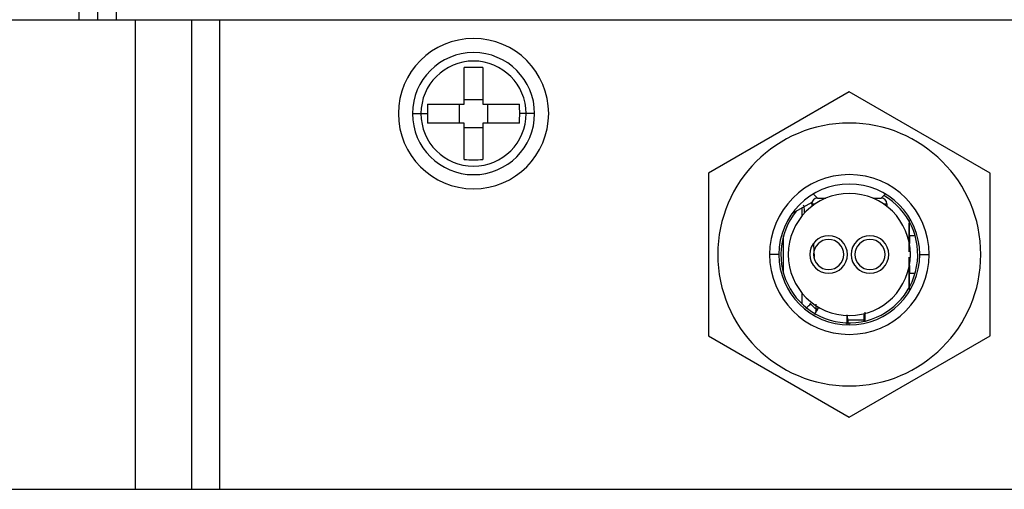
# Model space of a CAD drawing. Header units: millimetres. Extents: x -325 to 325, y -325 to 325.
# Tile 4 of 11: x -44 to 8, y -12 to 13. Entities that reach past the tile are written whole.
import ezdxf

# ---------------------------------------------------------------- set-up
doc = ezdxf.new("R2010")
doc.units = ezdxf.units.MM

msp = doc.modelspace()

# ---------------------------------------------------------------- linework, layer by layer
at = {"color": 7, "linetype": 'Continuous', "lineweight": 25}
for p, q in [((-41, 47), (-41, 12.5)), ((-40, 12.5), (-40, 47)), ((-39, 12.5), (-39, 47)), ((-67.5, 12.5), (67.5, 12.5)), ((-38, -12.5), (-38, 12.5)), ((-35, -12.5), (-35, 12.5)), ((-33.5, -12.5), (-33.5, 12.5)), ((-20.5, 8), (-20.5, 9.946)), ((-19.5, 9.946), (-19.5, 8)), ((0, 8.66), (-7.5, 4.33)), ((7.5, 4.33), (0, 8.66)), ((-22.446, 8), (-20.5, 8)), ((-20.75, 7), (-20.75, 8)), ((-20.5, 8.25), (-19.5, 8.25)), ((-19.5, 8), (-17.554, 8)), ((-19.25, 8), (-19.25, 7)), ((-23.25, 7.5), (-22.457, 7.5)), ((-16.75, 7.5), (-17.543, 7.5)), ((-20.5, 7), (-22.446, 7)), ((-20.5, 5.054), (-20.5, 7)), ((-19.5, 7), (-19.5, 5.054)), ((-17.554, 7), (-19.5, 7)), ((-19.5, 6.75), (-20.5, 6.75)), ((-7.5, 4.33), (-7.5, -4.33)), ((7.5, -4.33), (7.5, 4.33)), ((-1.7, 3), (-1.921, 3.221)), ((1.7, 3), (1.921, 3.221)), ((-3.054, 2.176), (-1.985, 2.793)), ((-2.018, 2.774), (-2, 2.589)), ((-2, 2.7), (-2, 2.562)), ((-2, 2.7), (-1.809, 2.7)), ((-1.7, 3), (-1.25, 3)), ((1.25, 3), (1.7, 3)), ((1.809, 2.7), (2, 2.7)), ((2, 2.7), (2, 2.562)), ((-2.5, 2.077), (-2.5, 2.496)), ((3.175, 1.66), (3.175, 0.134)), ((-3.5, -1.007), (-3.5, 1.007)), ((-1.898, 0.571), (-1.869, -0.155)), ((3.198, 1.008), (3.198, 0.581)), ((3.198, 1.008), (3.5, 1.008)), ((-3.75, 0), (-4.25, 0)), ((3.75, 0), (4.25, 0)), ((3.175, -0.134), (3.175, -1.868)), ((3.198, -0.581), (3.198, -1.008)), ((3.5, -1.008), (3.198, -1.008)), ((-2.5, -2.648), (-2.5, -2.077)), ((-2.068, -2.593), (-2.077, -2.605)), ((-1.85, -3.201), (-1.645, -2.845)), ((-1.803, -3.002), (-1.618, -2.818)), ((0.825, -3.078), (0.825, -3.587)), ((-0.125, -3.209), (-0.125, -3.747)), ((-0.087, -3.5), (-0.09, -3.249)), ((-0.087, -3.5), (-0.087, -3.641)), ((0.787, -3.5), (-0.087, -3.5)), ((0, -3.75), (0, -3.642)), ((0.787, -3.5), (0.792, -3.152)), ((0.787, -3.556), (0.787, -3.5)), ((-7.5, -4.33), (0, -8.66)), ((0, -8.66), (7.5, -4.33)), ((-67.5, -12.5), (67.5, -12.5))]:
    msp.add_line(p, q, dxfattribs=at)
for centre, radius, start, end in [((0, 0), 325, 0, 180), ((0, 0), 324, 0, 180), ((0, 0), 322.5, 0, 180), ((0, 0), 320.25, 0, 180), ((0, 0), 112.5, 3.82255, 176.17745), ((0, 0), 94.691, 0, 180), ((0, 0), 93.483, 0, 180), ((0, 0), 93.25, 61.07476, 178.95768), ((0, 0), 71.5, 0, 180), ((0, 0), 70.499, 0, 180), ((0, 0), 69.308, 1.65359, 178.34641), ((-20, 7.5), 4, 0, 180), ((-20, 7.5), 3.25, 0, 180), ((-20, 7.5), 2.798, 0, 180), ((-20, -1.755), 11.712, 87.5533, 92.4467), ((-10.75, 7.5), 11.707, 177.5529, 180.0007), ((-29.25, 7.5), 11.707, 359.9993, 2.4471), ((-20, 7.5), 4, 180, 0), ((-20, 7.5), 3.25, 180, 0), ((-20, 7.5), 2.798, 180, 0), ((-10.75, 7.5), 11.707, 179.9993, 182.4471), ((-29.25, 7.5), 11.707, 357.5529, 0.0007), ((0, 0), 7, 90, 270), ((0, 0), 7, 270, 90), ((-20, 16.755), 11.712, 267.5533, 272.4467), ((0, 0), 4.25, 0, 180), ((0, 0), 3.75, 0, 180), ((0, 0), 3.25, 0, 180), ((0, 0), 3.642, 140.4863, 59.6201), ((-1.7, 2.7), 0.3, 90, 180), ((1.7, 2.7), 0.3, 0, 90), ((-1.1, 0), 1, 90, 270), ((-1.1, 0), 0.8, 90, 270), ((-1.1, 0), 1, 270, 90), ((-1.1, 0), 0.8, 270, 90), ((1.1, 0), 1, 90, 270), ((1.1, 0), 0.8, 90, 270), ((1.1, 0), 1, 270, 90), ((1.1, 0), 0.8, 270, 90), ((0, 0), 325, 180, 0), ((0, 0), 324, 180, 0), ((0, 0), 322.5, 180, 0), ((0, 0), 320.25, 180, 0), ((0, 0), 94.691, 180, 0), ((0, 0), 93.483, 180, 0), ((0, 0), 71.5, 180, 0), ((0, 0), 70.499, 180, 0), ((0, 0), 4.25, 180, 0), ((0, 0), 3.75, 180, 0), ((0, 0), 3.25, 180, 0), ((0, 0), 93.25, 180.9206, 298.95768), ((0, 0), 69.308, 181.65359, 264.90923), ((0, 0), 69.308, 275.09077, 358.34641), ((0, 0), 112.5, 183.82255, 356.17745), ((0, 0), 66.31, 190.86571, 349.13429)]:
    msp.add_arc(centre, radius, start, end, dxfattribs=at)
for points, knots in [([(-2.372, 2.21), (-2.378, 2.28), (-2.398, 2.544), (-2.418, 2.588), (-2.432, 2.62)], [0, 0, 0, 0, 0.264835, 1, 1, 1, 1]), ([(3.198, 1.008), (3.198, 1.215), (3.199, 1.498), (3.2, 1.743), (3.2, 1.809)], [0, 0, 0, 0, 0.7318536, 1, 1, 1, 1]), ([(3.2, -1.832), (3.2, -1.758), (3.199, -1.506), (3.198, -1.215), (3.198, -1.008)], [0, 0, 0, 0, 0.28959, 1, 1, 1, 1]), ([(-2.071, -2.62), (-2.007, -2.683), (-1.88, -2.81), (-1.754, -2.936), (-1.69, -2.999)], [0, 0, 0, 0, 0.499987, 1, 1, 1, 1]), ([(-2.303, -2.868), (-2.284, -2.849), (-2.204, -2.768), (-2.123, -2.688), (-2.063, -2.628)], [0, 0, 0, 0, 0.2427089, 1, 1, 1, 1]), ([(-1.746, -2.926), (-1.752, -2.916), (-1.76, -2.902), (-1.768, -2.711), (-1.77, -2.648)], [0, 0, 0, 0, 0.671825, 1, 1, 1, 1])]:
    msp.add_open_spline(points, degree=3, knots=knots, dxfattribs=at)

doc.saveas('drawing.dxf')
